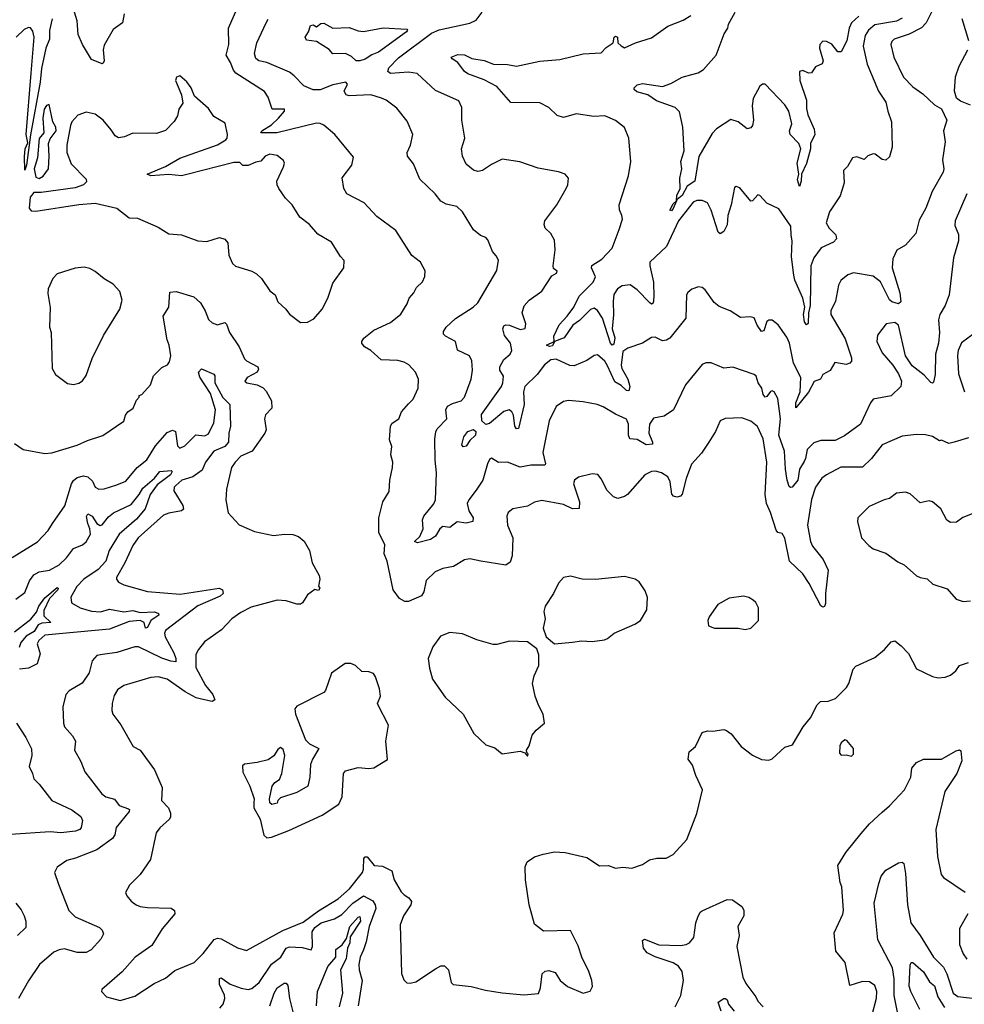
# Model space of a CAD drawing. Extents: x 1245515 to 1420776, y 606314 to 671314.
# Tile 131 of 256: x 1320926 to 1326171, y 617953 to 623423. Entities that reach past the tile are written whole.
import ezdxf

# ---------------------------------------------------------------- set-up
doc = ezdxf.new("R2010")
doc.units = 0

msp = doc.modelspace()

# ---------------------------------------------------------------- linework, layer by layer
at = {"layer": '0CON10XD'}
for points in [[(1326195, 621100), (1326115, 621076), (1326085, 621068.8), (1326045, 621086.7), (1326033, 621083), (1325995, 621106.7), (1325955.8, 621115.8), (1325905, 621118.5), (1325825, 621108.5), (1325715, 621061.9), (1325655.3, 620984.7), (1325605, 620937.1), (1325485, 620936.2), (1325405, 620894.6), (1325380, 620875), (1325344.5, 620825), (1325322.1, 620757.9), (1325300.3, 620615), (1325317.2, 620525), (1325327.7, 620497.7), (1325386.5, 620425), (1325415.5, 620365), (1325400, 620235), (1325399.5, 620180.5), (1325395, 620162.5), (1325385, 620160), (1325375, 620167.5), (1325310.2, 620290.2), (1325274.4, 620345), (1325200, 620415), (1325175, 620542.5), (1325158.8, 620568.8), (1325135, 620574.4), (1325126.9, 620586.9), (1325095, 620686), (1325072.5, 620735), (1325064.3, 620785), (1325075.3, 620965), (1325054.1, 621095), (1325022.3, 621162.3), (1324985, 621192.9), (1324935, 621211.8), (1324842.7, 621207.3), (1324816.2, 621195), (1324790, 621135), (1324752.9, 621075), (1324711.1, 621015), (1324656.2, 620953.8), (1324625.9, 620874.1), (1324603.8, 620786.2), (1324594.5, 620775.5), (1324575, 620770.6), (1324556.4, 620776.4), (1324547.8, 620787.8), (1324538.2, 620855), (1324525, 620882.9), (1324490, 620905), (1324455.8, 620914.2), (1324435, 620912.5), (1324396.2, 620895), (1324300.8, 620785), (1324285, 620774.4), (1324246.4, 620763.6), (1324223.1, 620773.1), (1324188, 620808), (1324155, 620872.5), (1324136.1, 620896.1), (1324105, 620900), (1324028.3, 620881.7), (1324006.7, 620865), (1324001.2, 620845), (1324034.2, 620745), (1324033, 620707), (1323995, 620706), (1323945, 620730), (1323825, 620752.5), (1323785, 620741.9), (1323745, 620720.5), (1323664.4, 620705.6), (1323638.8, 620685), (1323631.4, 620665), (1323634.3, 620615), (1323664.4, 620545), (1323661.2, 620445), (1323650.2, 620409.8), (1323625, 620393.1), (1323486, 620414), (1323425, 620427.5), (1323395, 620422), (1323335, 620385.8), (1323275, 620374.2), (1323233.3, 620355), (1323182.5, 620307.5), (1323170.6, 620245), (1323157.7, 620222.3), (1323085, 620191.1), (1323065, 620191.1), (1323035, 620206.9), (1323000.6, 620255), (1322966.9, 620415), (1322950.3, 620455), (1322952.9, 620505), (1322919.4, 620575), (1322920.6, 620655), (1322942.9, 620745), (1322978.3, 620801.7), (1322982, 620865), (1322996.7, 620935), (1322998.8, 620965), (1322986, 621005), (1322991.7, 621051.7), (1322979.1, 621089.1), (1322984.4, 621165), (1322995, 621181.2), (1323031.2, 621205), (1323045.6, 621245), (1323085, 621288.1), (1323110, 621315), (1323138.6, 621375), (1323141.4, 621425), (1323124, 621465), (1323086, 621506), (1323060.6, 621520.6), (1323025, 621529.1), (1322932.9, 621532.9), (1322876.2, 621585), (1322840, 621605), (1322826, 621625), (1322826.2, 621635), (1322837.3, 621652.7), (1322892.9, 621697.1), (1322985, 621741.1), (1323042.4, 621787.6), (1323078, 621845), (1323088.8, 621875), (1323113.8, 621905), (1323128.8, 621935), (1323162.7, 621967.3), (1323176.1, 621996.1), (1323177.3, 622027.3), (1323151.2, 622075), (1323103.2, 622113.2), (1323015, 622252), (1322909.6, 622329.6), (1322838.9, 622405), (1322743.2, 622455), (1322725.3, 622484.7), (1322717.1, 622545), (1322769.5, 622615), (1322778.9, 622658.9), (1322676, 622785), (1322615, 622836), (1322595, 622845.8), (1322575, 622847.1), (1322353.3, 622793.3), (1322264.3, 622794.3), (1322270.6, 622805), (1322325, 622839.2), (1322362.8, 622875), (1322396.5, 622915), (1322396, 622925), (1322328.8, 622925), (1322305, 622992), (1322285, 623022.9), (1322125.9, 623125.9), (1322112.6, 623142.6), (1322097.3, 623185), (1322072.2, 623225), (1322087.7, 623285), (1322085.3, 623374.7), (1322105, 623418.6), (1322142.2, 623505)], [(1321506.7, 623455), (1321496.2, 623405), (1321445, 623368), (1321395, 623281.2), (1321389.5, 623255), (1321395.8, 623195), (1321389.3, 623180.7), (1321385, 623177.5), (1321325, 623202), (1321274.6, 623284.6), (1321250.9, 623340.9), (1321245.4, 623415.4), (1321230.9, 623465)], [(1325185, 621660), (1325137.1, 621727.1), (1325105, 621752.9), (1325085, 621752.9), (1325075, 621745.8), (1325058.2, 621695), (1325045, 621690.5), (1325020.4, 621725), (1325005, 621765.6), (1324982.6, 621772.6), (1324928.5, 621768.5), (1324870, 621805), (1324810.2, 621830.2), (1324782.4, 621852.4), (1324732.6, 621922.6), (1324715, 621935.8), (1324695, 621938), (1324657.5, 621925), (1324635, 621907.5), (1324628.8, 621895), (1324624, 621765), (1324535, 621654.4), (1324516.9, 621643.1), (1324495, 621639.4), (1324455, 621660), (1324435, 621657.5), (1324383.8, 621625), (1324302.7, 621597.3), (1324275, 621580), (1324265.5, 621504.5), (1324270.1, 621485), (1324303.3, 621425), (1324313.1, 621385), (1324308.7, 621361.3), (1324295, 621362.5), (1324265, 621391.5), (1324230.8, 621410.8), (1324189.4, 621500.6), (1324174.7, 621525), (1324135, 621560.5), (1324115, 621558.1), (1324075, 621530), (1324005, 621500), (1323981.5, 621501.5), (1323905, 621536.4), (1323875, 621532.7), (1323839.6, 621505), (1323798.8, 621451.2), (1323730.9, 621385), (1323723.5, 621355), (1323726.8, 621285), (1323695, 621151.9), (1323685, 621150), (1323675, 621164.5), (1323668.3, 621225), (1323657.8, 621245), (1323644.4, 621255.6), (1323615, 621246.8), (1323535, 621180), (1323515, 621173.2), (1323491.8, 621195), (1323490.1, 621229.9), (1323601.3, 621385), (1323609.3, 621405), (1323611.9, 621441.9), (1323591.9, 621475), (1323592.5, 621495), (1323614.2, 621535), (1323648.8, 621565), (1323659.2, 621585), (1323652, 621625), (1323618.8, 621668.8), (1323608.1, 621705), (1323615, 621721.2), (1323625, 621727.5), (1323645, 621725.5), (1323705, 621701.8), (1323731.9, 621708.1), (1323735.9, 621734.1), (1323715.8, 621795), (1323727.6, 621832.4), (1323755.8, 621865), (1323824.7, 621915.3), (1323880, 622000), (1323906.9, 622015), (1323910.8, 622025), (1323890.8, 622040.8), (1323887.5, 622055), (1323899.5, 622145), (1323895, 622197.5), (1323875.8, 622235), (1323843.8, 622265), (1323837.5, 622285), (1323842.5, 622305), (1323909.4, 622395), (1323960, 622485), (1323970, 622505), (1323973, 622543), (1323954.1, 622564.1), (1323917.9, 622577.9), (1323805, 622598.1), (1323702.7, 622632.7), (1323605, 622648), (1323545, 622618.1), (1323496, 622585), (1323469.3, 622579.3), (1323445, 622586.7), (1323405, 622619.2), (1323384.4, 622665), (1323379.2, 622705), (1323398.6, 622765), (1323380.8, 622865), (1323380.8, 622935), (1323365, 622972), (1323235, 623029.6), (1323133, 623123), (1323085, 623131.2), (1322985, 623124.3), (1322970, 623135), (1322976.4, 623155), (1323029.5, 623210.5), (1323211.8, 623348.2), (1323255, 623366.7), (1323425, 623403.3), (1323460.2, 623419.8), (1323494.3, 623465)], [(1325825, 623431.8), (1325795, 623413.9), (1325675, 623393.7), (1325638.9, 623365), (1325620.9, 623335), (1325609.1, 623275), (1325631.8, 623175), (1325694.6, 623025), (1325735.5, 622965), (1325745.4, 622915), (1325766.9, 622855), (1325770, 622715), (1325755, 622660), (1325735, 622642), (1325715, 622646), (1325675.5, 622675.5), (1325665, 622677.1), (1325635, 622665.8), (1325615, 622646.2), (1325575, 622660), (1325550, 622655), (1325523.1, 622606.9), (1325500.8, 622585), (1325504.2, 622515.8), (1325497.5, 622497.5), (1325481.2, 622445), (1325423.3, 622355), (1325404.4, 622295), (1325420, 622265), (1325458.2, 622228.2), (1325461.4, 622205), (1325445, 622187.6), (1325375.3, 622154.7), (1325335, 622098.9), (1325319.5, 622055), (1325314.7, 621835.3), (1325306.1, 621793.9), (1325304.6, 621735.4), (1325295, 621727.7), (1325282.9, 621745), (1325278.3, 621785), (1325286.1, 621825), (1325275.2, 621875), (1325230.5, 621975), (1325224.4, 622004.4), (1325210.9, 622105), (1325216, 622195), (1325208.8, 622225), (1325207.5, 622275), (1325141.2, 622371.2), (1325075, 622404.3), (1325035, 622446.2), (1325025, 622450), (1324995, 622416.7), (1324985, 622413.8), (1324925, 622488), (1324905, 622496), (1324895, 622490), (1324877.1, 622395), (1324858.1, 622335), (1324855, 622282.5), (1324835, 622246.7), (1324815, 622233.3), (1324805, 622242.5), (1324765.6, 622365), (1324744.7, 622404.7), (1324715, 622418.2), (1324685, 622417.7), (1324665, 622408.2), (1324584.8, 622305), (1324516.7, 622163.3), (1324425.6, 622075), (1324424.7, 622055), (1324445.2, 621965), (1324447.5, 621882.5), (1324442.7, 621847.3), (1324435, 621842.5), (1324425, 621850), (1324355, 621922.2), (1324315, 621950), (1324271.2, 621945), (1324245, 621927.1), (1324225, 621896), (1324222.2, 621857.8), (1324223.8, 621783.8), (1324215.2, 621705), (1324230.6, 621655), (1324225, 621620), (1324215, 621614.7), (1324206.7, 621626.7), (1324162.7, 621765), (1324135, 621807), (1324115, 621821), (1324095, 621811.9), (1324035, 621752.3), (1323997.2, 621725), (1323949.2, 621655), (1323895.5, 621634.5), (1323885, 621611.2), (1323867.1, 621607.1), (1323852, 621615), (1323893.3, 621635), (1323891.5, 621665), (1323921.6, 621728.4), (1323965.7, 621775), (1324002.2, 621825), (1324033, 621887), (1324110.7, 621965), (1324123.1, 621995), (1324101.4, 622045), (1324102.1, 622057.9), (1324158.3, 622091.7), (1324215, 622154.4), (1324255, 622258), (1324272.2, 622315), (1324270, 622335), (1324255.7, 622365.7), (1324254.4, 622395), (1324306.5, 622555), (1324318.5, 622635), (1324308.5, 622765), (1324284.6, 622824.6), (1324235, 622862.5), (1324175, 622888.2), (1324114.6, 622884.6), (1324015, 622900.6), (1323945, 622879.5), (1323911.3, 622891.3), (1323865, 622935.5), (1323815, 622961.2), (1323653.2, 622963.2), (1323575, 623051.2), (1323505, 623088.7), (1323415, 623122.1), (1323395.7, 623135), (1323358, 623185), (1323326.7, 623205), (1323322.5, 623215), (1323359.7, 623229.7), (1323395, 623227.3), (1323437.3, 623207.3), (1323506, 623196), (1323556.2, 623175), (1323635, 623173.7), (1323685, 623164.2), (1323815, 623191.9), (1323925, 623201.8), (1324055, 623233.5), (1324155, 623238), (1324182.2, 623267.8), (1324221.4, 623295), (1324226.2, 623325), (1324235, 623332), (1324245.6, 623325), (1324248, 623295), (1324265, 623277.1), (1324285, 623267.1), (1324345, 623294.4), (1324435, 623321.1), (1324525, 623387.5), (1324609.8, 623420.2), (1324653.2, 623446.8)], [(1325585, 623443.1), (1325544.8, 623405.2), (1325531.6, 623375), (1325518.4, 623305), (1325486.6, 623243.4), (1325468.8, 623245), (1325435, 623287.5), (1325405, 623302), (1325385, 623303.3), (1325368.8, 623285), (1325367.1, 623265), (1325388.1, 623195), (1325381.7, 623178.3), (1325345, 623160), (1325321.7, 623128.3), (1325305, 623126.2), (1325275, 623140.8), (1325256.7, 623135), (1325258.5, 623085), (1325294.6, 622975), (1325295, 622930), (1325301.8, 622895), (1325336.5, 622815), (1325340.4, 622785), (1325317.6, 622735), (1325316.2, 622705), (1325295.3, 622624.7), (1325267.1, 622565), (1325265.5, 622525.5), (1325255, 622496.2), (1325245, 622532.5), (1325251.5, 622565), (1325243, 622625), (1325262.4, 622705), (1325252.2, 622735), (1325203.3, 622785), (1325200.8, 622805), (1325212.4, 622845), (1325197, 622915), (1325175, 622949.6), (1325065, 623063.8), (1325051.2, 623065), (1325035, 623053.3), (1324998.2, 622985), (1324992.8, 622945), (1325000.8, 622865), (1324995, 622835.8), (1324985, 622821.5), (1324965, 622815.8), (1324915, 622855.4), (1324875, 622867.5), (1324795, 622816.2), (1324770.8, 622790.8), (1324697.2, 622662.8), (1324675.5, 622525), (1324632.9, 622497.1), (1324605, 622446.1), (1324576.6, 622423.4), (1324573.7, 622416.7), (1324555, 622373.5), (1324545, 622360), (1324536.2, 622365), (1324555, 622400), (1324573.7, 622416.7), (1324573.9, 622446.1), (1324592.9, 622485), (1324592.3, 622542.3), (1324602, 622595), (1324596.7, 622635), (1324615.6, 622695), (1324608.6, 622825), (1324590.5, 622910.5), (1324565.4, 622935.4), (1324461.4, 622971.4), (1324414.6, 623004.6), (1324352.2, 623022.2), (1324338.6, 623035), (1324338.1, 623045), (1324355, 623060.4), (1324385, 623067.5), (1324495, 623051.2), (1324541.7, 623068.3), (1324605, 623104.2), (1324657.3, 623117.3), (1324693.1, 623126.9), (1324723.2, 623146.8), (1324793.6, 623226.4), (1324838, 623345), (1324858.8, 623375), (1324862.3, 623397.7), (1324898.1, 623465)], [(1325988.8, 623465), (1325959.6, 623405), (1325932.9, 623377.1), (1325865, 623342.6), (1325781.4, 623315), (1325768, 623302), (1325763.5, 623285), (1325779.6, 623215), (1325832.9, 623102.9), (1325885, 623048.9), (1325941.5, 623011.5), (1326005, 622950), (1326045, 622926.7), (1326074, 622865), (1326055.5, 622805), (1326065.5, 622745), (1326050, 622645), (1326057.7, 622595), (1326053.8, 622575), (1325991.7, 622468.3), (1325958, 622375), (1325920.5, 622309.5), (1325902, 622235), (1325845, 622170), (1325796.8, 622143.2), (1325773.3, 622095), (1325769.5, 622045), (1325812.9, 621905), (1325818, 621855), (1325805.5, 621844.5), (1325769.4, 621855), (1325755, 621865.6), (1325736.9, 621903.1), (1325705, 621966.5), (1325665, 621998), (1325555, 622015.8), (1325524.3, 622005.7), (1325485, 621974), (1325472.2, 621947.8), (1325455, 621860), (1325430, 621805), (1325430.6, 621785), (1325509.4, 621649.4), (1325543.8, 621545), (1325544.5, 621525), (1325536, 621514), (1325515, 621507.5), (1325452.5, 621517.5), (1325425.5, 621474.5), (1325385, 621450.9), (1325372.7, 621425), (1325338, 621412), (1325305.9, 621354.1), (1325235, 621267.5), (1325235.4, 621295), (1325259.4, 621355), (1325262.4, 621435), (1325223.2, 621515), (1325201.1, 621625), (1325185, 621660)], [(1321107.2, 623427.2), (1321092.5, 623362.5), (1321091.6, 623315), (1321071.4, 623265), (1321047.7, 623152.3), (1321039.2, 623075), (1320986.3, 622783.7), (1320964.3, 622615), (1320955, 622587.5), (1320952.7, 622662.7), (1320956.4, 622705), (1320970.8, 622739.2), (1320962.6, 622785), (1320990, 623125)], [(1324423.6, 621176.4), (1324418.5, 621125), (1324440, 621075), (1324439.2, 621065), (1324405, 621061.8), (1324355, 621090.8), (1324314.5, 621094.5), (1324305.6, 621115), (1324306.5, 621175), (1324295, 621204), (1324235, 621230.5), (1324165, 621272.5), (1324133.3, 621285), (1324055, 621300.4), (1323973, 621307), (1323945, 621302.5), (1323905, 621274), (1323865.7, 621195), (1323830.8, 621019.2), (1323845.6, 620955), (1323842.5, 620947.5), (1323765, 620947.5), (1323705, 620937.3), (1323635, 620965.4), (1323585, 620962.3), (1323545, 620987.5), (1323535, 620980), (1323523.9, 620956.1), (1323498.2, 620865), (1323460.9, 620809.1), (1323420, 620755), (1323411.5, 620735), (1323420, 620695), (1323444.1, 620655), (1323441.9, 620635), (1323405, 620626.8), (1323355, 620633.3), (1323315, 620601.8), (1323275, 620608.2), (1323259.1, 620595), (1323235, 620554.4), (1323208, 620535), (1323135, 620515.8), (1323117.5, 620525), (1323147.8, 620552.2), (1323165.8, 620594.2), (1323163.5, 620645), (1323170.4, 620665), (1323225, 620733.5), (1323234.1, 620755), (1323241.2, 620905), (1323232.7, 620975), (1323230.8, 621095), (1323236.7, 621133.3), (1323245, 621149.4), (1323298.1, 621205), (1323292.1, 621255), (1323302.1, 621275), (1323329.2, 621290.8), (1323377.5, 621305), (1323396.5, 621325), (1323433.6, 621425), (1323441.1, 621475), (1323437.3, 621527.3), (1323424, 621555), (1323356.9, 621586.9), (1323346, 621635), (1323290, 621665), (1323280, 621675), (1323278.8, 621691.2), (1323294.3, 621715), (1323345, 621763.3), (1323443.8, 621826.2), (1323470.3, 621849.7), (1323575, 622030), (1323583.9, 622086.1), (1323571.7, 622111.7), (1323550.8, 622135), (1323525, 622200), (1323515, 622213.3), (1323485, 622223.3), (1323445, 622256.2), (1323385, 622356.2), (1323352.5, 622385), (1323295, 622398.1), (1323265, 622414.4), (1323232.9, 622455), (1323147.4, 622537.4), (1323112.2, 622622.2), (1323079.5, 622665), (1323078.1, 622685), (1323095.5, 622725), (1323108.6, 622785), (1323078.3, 622858.3), (1323020.9, 622930.9), (1322961.2, 622975), (1322935, 622987.5), (1322875, 623005.6), (1322755, 622999.4), (1322738.8, 623005), (1322728.1, 623025), (1322745.8, 623065), (1322737.5, 623075), (1322665, 623061.1), (1322595, 623032.9), (1322555, 623032.5), (1322503.6, 623055), (1322451.1, 623111.1), (1322425, 623130.5), (1322299.2, 623185), (1322253.8, 623193.8), (1322236.7, 623206.7), (1322229.5, 623235), (1322242.5, 623295), (1322294.3, 623405.7), (1322306.7, 623425)], [(1322815, 623194.1), (1322794, 623195), (1322768.3, 623218.3), (1322735, 623234.4), (1322665, 623232.5), (1322645, 623257.8), (1322575, 623301.1), (1322518.3, 623308.3), (1322511.4, 623325), (1322529.6, 623355), (1322540.5, 623389.5), (1322555, 623393.2), (1322575, 623383.8), (1322598.8, 623401.2), (1322615, 623402.7), (1322665, 623374.7), (1322755, 623380), (1322805, 623361.3), (1322835, 623357.7), (1322945, 623376.9), (1323075, 623369.2), (1323079.2, 623365), (1323074.2, 623355), (1322918.1, 623241.9), (1322882.1, 623227.9), (1322845, 623203.3), (1322815, 623194.1)], [(1326195.2, 623304.8), (1326158.3, 623428.3)], [(1320990, 623125), (1321006.3, 623325), (1320999.8, 623359.8), (1320987.1, 623377.1), (1320975, 623379.6), (1320951.7, 623368.3), (1320906.9, 623325)], [(1326205, 622948.5), (1326149.3, 622969.3), (1326127.3, 622987.3), (1326116.9, 623025), (1326121.9, 623105), (1326142.7, 623165), (1326190.6, 623255)], [(1322485, 621741.2), (1322525, 621743.3), (1322559.3, 621760.7), (1322606.2, 621815), (1322638, 621875), (1322665, 621960), (1322726, 622045), (1322727.5, 622085), (1322707, 622107), (1322657.7, 622187.7), (1322580.9, 622230.9), (1322536.2, 622285), (1322480.8, 622325), (1322439.4, 622395), (1322401.7, 622431.7), (1322365.4, 622485), (1322355.4, 622505), (1322354.6, 622525), (1322391.4, 622605), (1322395.7, 622625), (1322390.3, 622640.3), (1322355, 622668), (1322315, 622675.6), (1322288.8, 622665), (1322265, 622637.5), (1322237.9, 622632.1), (1322195, 622612), (1322165, 622613.3), (1322149.2, 622629.2), (1322115, 622628.9), (1321855, 622562.5), (1321825, 622555.6), (1321755, 622561.9), (1321655, 622555.7), (1321634, 622565), (1321735, 622607.7), (1321815, 622654.3), (1322025, 622727), (1322070, 622755), (1322078.2, 622765), (1322079.4, 622785), (1322067.3, 622847.3), (1322003.8, 622885), (1321975, 622928.8), (1321897.7, 622997.7), (1321878.8, 623045), (1321855, 623076.7), (1321815, 623110), (1321797, 623103), (1321792, 623085), (1321824, 623005), (1321831.7, 622958.3), (1321810, 622925), (1321801.7, 622888.3), (1321783.6, 622856.4), (1321735, 622807.5), (1321685, 622790), (1321555, 622792), (1321508.5, 622771.5), (1321475, 622765.7), (1321456.6, 622776.6), (1321435, 622811.2), (1321390, 622865), (1321345, 622897.8), (1321295, 622909.2), (1321248.3, 622891.7), (1321216.7, 622855), (1321208.8, 622835), (1321187.5, 622725), (1321187.1, 622685), (1321211.3, 622621.3), (1321295, 622536.7), (1321297.7, 622522.3), (1321281.2, 622505), (1321235, 622487.8), (1321045, 622461.8), (1321005, 622461.9), (1320985, 622436.5), (1320978.5, 622375), (1320990.8, 622360.8), (1321015, 622358.9), (1321255, 622396.3), (1321345, 622402.7), (1321465, 622375.5), (1321535, 622322), (1321580, 622320), (1321695, 622270), (1321755, 622233.1), (1321825, 622227.1), (1321915, 622194.2), (1321965, 622190), (1322035, 622212.5), (1322065, 622204), (1322082.4, 622182.4), (1322086.9, 622115), (1322107.9, 622067.9), (1322125, 622054.3), (1322215, 622025.8), (1322240.3, 622010.3), (1322268.8, 621985), (1322315, 621916.2), (1322343.8, 621895), (1322360, 621855), (1322404, 621815), (1322425, 621786.2), (1322485, 621741.2)], [(1321035, 622541.1), (1321056.7, 622553.3), (1321085.4, 622595), (1321090.4, 622665), (1321085.4, 622735), (1321095, 622760.8), (1321128.9, 622805), (1321126.9, 622825), (1321109.7, 622855), (1321090.7, 622950.7), (1321075, 622945.6), (1321062.3, 622925), (1321055.4, 622875.4), (1321060, 622795), (1321035, 622762.5), (1321025.3, 622655), (1321006.2, 622595), (1321015, 622547.8), (1321035, 622541.1)], [(1326184.3, 622455.7), (1326120.4, 622305), (1326118.7, 622278.7), (1326138.7, 622228.7), (1326138.5, 622195), (1326110.7, 622099.3), (1326086.7, 621895), (1326065.4, 621834.6), (1326035.4, 621784.6), (1326028.2, 621755), (1326032.3, 621685), (1326026.8, 621625), (1326011.5, 621565), (1326008.7, 621451.3), (1326000.7, 621409.3), (1325995, 621403.3), (1325985, 621406.7), (1325947.3, 621447.3), (1325880.7, 621500.7), (1325843.8, 621555), (1325805, 621726.7), (1325785, 621740.9), (1325736.4, 621733.6), (1325689.8, 621670.2), (1325684.6, 621635), (1325715, 621571.9), (1325773.8, 621503.8), (1325805.6, 621455), (1325822.7, 621415), (1325817.9, 621385), (1325765, 621334.1), (1325665, 621314.2), (1325650, 621295), (1325594.1, 621175), (1325505, 621110.4), (1325454.6, 621085.4), (1325375, 621085.5), (1325335, 621072.5), (1325297.5, 621035), (1325289.6, 620985), (1325281.5, 620968.5), (1325256.2, 620925), (1325246.6, 620865), (1325215, 620825.5), (1325205, 620823.3), (1325199.3, 620829.3), (1325187.1, 620865), (1325177.5, 620925), (1325172.8, 621025), (1325140.7, 621115), (1325150.2, 621205), (1325135, 621318.8), (1325115.7, 621355), (1325105, 621360.8), (1325095, 621358.1), (1325075, 621329.2), (1325065, 621325.6), (1325055, 621340), (1325046.6, 621375), (1325026, 621405), (1325015, 621442.5), (1325005, 621451.9), (1324885, 621491.9), (1324835, 621487.8), (1324765, 621515.7), (1324735, 621515.7), (1324715, 621507.5), (1324623.8, 621395), (1324556.2, 621255), (1324505, 621220), (1324445, 621208.6), (1324423.6, 621176.4)], [(1321225, 621396), (1321255, 621404.3), (1321275, 621416.2), (1321295, 621446.2), (1321329.3, 621540.7), (1321390.9, 621669.1), (1321481.9, 621815), (1321495.6, 621865), (1321482.8, 621912.8), (1321445, 621952.9), (1321395, 621982.5), (1321345, 622024.2), (1321315, 622040.8), (1321285, 622048), (1321235, 622042), (1321135, 622011.2), (1321110, 621985), (1321085, 621926.7), (1321082.5, 621902.5), (1321096.1, 621823.9), (1321092.5, 621715), (1321101.2, 621685), (1321106, 621485), (1321125, 621451.2), (1321191.7, 621401.7), (1321225, 621396)], [(1320898.3, 621068.3), (1320945, 621035.8), (1321065, 621012), (1321105, 621016), (1321245, 621058.8), (1321302.5, 621085), (1321387, 621113), (1321505, 621193.3), (1321513.3, 621225), (1321527.5, 621245), (1321556.7, 621265), (1321575, 621310), (1321590, 621325), (1321590, 621335), (1321605, 621340), (1321653.3, 621395), (1321670, 621445), (1321715, 621491.2), (1321746.7, 621505), (1321757.7, 621522.3), (1321766, 621555), (1321756, 621615), (1321744.2, 621645), (1321723.5, 621775), (1321753.5, 621825), (1321760, 621910), (1321795, 621912.5), (1321892.8, 621882.8), (1321929.8, 621849.8), (1321955.4, 621805), (1321975, 621758), (1321995, 621739.4), (1322025, 621728.1), (1322065, 621740), (1322075, 621731.2), (1322091.9, 621685), (1322145.5, 621605), (1322175, 621539.2), (1322185, 621528.1), (1322248, 621495), (1322251.7, 621481.7), (1322244.4, 621465.6), (1322188.8, 621435), (1322176.2, 621415), (1322187.5, 621405), (1322245, 621393.5), (1322277.9, 621377.9), (1322295, 621359.2), (1322323.5, 621305), (1322325.7, 621265), (1322291.7, 621228.3), (1322286, 621205), (1322294.3, 621145), (1322288, 621125), (1322217.5, 621025), (1322155, 620997.5), (1322122, 620965), (1322102, 620935), (1322074.2, 620815), (1322070.8, 620755), (1322083.2, 620683.2), (1322145, 620616.2), (1322229.4, 620579.4), (1322335, 620557.5), (1322395.6, 620564.4), (1322442.1, 620562.1), (1322475, 620552.5), (1322505, 620525.8), (1322535, 620474), (1322550, 620405), (1322589.1, 620335), (1322593.3, 620315), (1322586.2, 620276.2), (1322592.5, 620265), (1322585, 620252.5), (1322565, 620257.5), (1322525, 620227.5), (1322497.1, 620182.9), (1322485, 620175.8), (1322465, 620175.6), (1322405, 620194), (1322355, 620197.8), (1322210.8, 620159.2), (1322155, 620130.4), (1322105, 620094.5), (1322046.7, 620033.3), (1321953.1, 619966.9), (1321918.5, 619925), (1321904.1, 619895.9), (1321903.6, 619825), (1321957.2, 619725), (1321998.8, 619675), (1322008.9, 619645), (1321995, 619634.5), (1321935, 619648.9), (1321906.4, 619656.4), (1321845, 619688.5), (1321745, 619758.5), (1321695, 619772.5), (1321655, 619767.9), (1321505.3, 619724.7), (1321469.5, 619700.5), (1321451.2, 619668.8), (1321439.4, 619625), (1321437.5, 619585), (1321444, 619565), (1321487.1, 619505), (1321555.7, 619385.7), (1321595.8, 619365), (1321675.4, 619255), (1321717.5, 619157.5), (1321713.3, 619085), (1321753.3, 619045), (1321763.9, 619015), (1321764.4, 618995.6), (1321757.6, 618982.4), (1321705, 618934), (1321684.2, 618905), (1321653, 618757), (1321596, 618675), (1321536.2, 618615), (1321513.8, 618575), (1321521.2, 618555), (1321545, 618526.2), (1321573.3, 618505), (1321595, 618497.5), (1321635, 618490.8), (1321766.9, 618486.9), (1321786.7, 618475), (1321788, 618455), (1321717.6, 618372.4), (1321659.7, 618280.3), (1321568.1, 618215), (1321495, 618132.9), (1321382.5, 618035), (1321380, 618025), (1321407.5, 617995), (1321485, 617974.4), (1321565, 617998.2), (1321672, 618068), (1321735, 618098.1), (1321788.1, 618141.9), (1321895, 618185.8), (1321945, 618235.8), (1322006.7, 618313.3), (1322025, 618320.5), (1322045, 618317.5), (1322135, 618267.1), (1322185, 618251.5), (1322387.3, 618362.7), (1322500.5, 618409.5), (1322585, 618472.2), (1322695, 618538.4), (1322757.3, 618595), (1322828.9, 618685), (1322835.3, 618704.7), (1322837.2, 618762.8), (1322845, 618772.9), (1322855, 618773.3), (1322894.8, 618724.8), (1322940.7, 618720.7), (1322992.5, 618695), (1323005.5, 618645), (1323045, 618578), (1323060.5, 618560.5), (1323086.7, 618545), (1323101.2, 618525), (1323097.5, 618505), (1323056.4, 618445), (1323039.1, 618395), (1323042.5, 618262.5), (1323046.4, 618125), (1323059.4, 618089.4), (1323075, 618072.5), (1323095, 618070), (1323125, 618078.6), (1323235, 618151.2), (1323265, 618166.2), (1323285, 618166.7), (1323307.5, 618145), (1323321.4, 618075), (1323332.7, 618062.7), (1323432.4, 618052.4), (1323511.7, 618031.7), (1323605, 618016.5), (1323725, 618005.6), (1323807.2, 618012.8), (1323818.7, 618045), (1323828, 618122), (1323843.2, 618136.8), (1323865, 618140.6), (1323899.8, 618129.8), (1323927.9, 618085), (1323967.1, 618052.9), (1324055, 618014.5), (1324093.9, 618026.1), (1324106.9, 618053.1), (1324102.3, 618085), (1324086.6, 618135), (1324047.2, 618215), (1324027.8, 618277.8)], [(1326225, 621679.4), (1326155, 621627.1), (1326137.1, 621585), (1326132.7, 621557.3), (1326138.5, 621455), (1326172.1, 621355)], [(1320885, 620436), (1321025, 620523.1), (1321085, 620585.8), (1321108.5, 620625), (1321177.7, 620722.3), (1321213.9, 620845), (1321225, 620863.1), (1321245, 620878.9), (1321280.7, 620889.3), (1321303.8, 620883.8), (1321329.7, 620859.7), (1321345, 620825.8), (1321365.5, 620815.5), (1321395, 620817.3), (1321465, 620838.5), (1321515, 620858.5), (1321577.9, 620935), (1321632.6, 620977.4), (1321679.6, 621055), (1321745, 621128.9), (1321775, 621141.9), (1321792, 621135), (1321802.1, 621055), (1321815, 621042.7), (1321842.5, 621055), (1321905, 621116.5), (1321955, 621111.9), (1321975, 621122.4), (1322005, 621182.7), (1322012.9, 621255), (1321985.4, 621345.4), (1321927.2, 621437.2), (1321919.7, 621465), (1321935, 621482.9), (1322003.7, 621453.7), (1322009.3, 621445), (1322009.7, 621405), (1322055, 621324.6), (1322092.1, 621285), (1322097.6, 621165), (1322086.9, 621125), (1322084.8, 621075), (1322065, 621051.6), (1322003.9, 621025), (1321957.3, 620965), (1321939.8, 620920.2), (1321887.1, 620882.9), (1321827.1, 620865), (1321792.5, 620835), (1321784.5, 620825), (1321782.7, 620805), (1321831.8, 620725), (1321835, 620704), (1321825.3, 620694.7), (1321755, 620681.8), (1321725, 620669.6), (1321583.3, 620545), (1321555, 620502.5), (1321510.9, 620405), (1321464.4, 620325), (1321464.3, 620314.3), (1321475, 620298), (1321505, 620284.3), (1321635, 620245.6), (1321817.6, 620232.4), (1322034, 620264), (1322051.5, 620255), (1322056.2, 620235), (1322039.7, 620220.3), (1321915, 620167.6), (1321735, 620030), (1321729.6, 620015), (1321733.8, 619995), (1321781.8, 619905), (1321793.3, 619875), (1321793.9, 619856.1), (1321765, 619858.9), (1321715, 619876.9), (1321585, 619939.1), (1321565, 619938.5), (1321465, 619908.2), (1321386.1, 619896.1), (1321355, 619890), (1321328.3, 619861.7), (1321311.1, 619795), (1321272.7, 619737.3), (1321201.2, 619695), (1321182.5, 619675), (1321165.7, 619605), (1321170, 619515), (1321175.8, 619495), (1321220, 619445), (1321236.2, 619415), (1321230, 619365), (1321265, 619302.5), (1321287.5, 619245), (1321381.8, 619121.8), (1321405, 619106.7), (1321452, 619092), (1321478.2, 619058.2), (1321529.6, 619039.6), (1321535.7, 619035), (1321534.4, 619025), (1321462.5, 618935), (1321453.6, 618895), (1321441.9, 618875), (1321355, 618811.1), (1321236.7, 618765), (1321187.4, 618752.6), (1321133.8, 618715), (1321120, 618685), (1321141.5, 618621.5), (1321200, 618475), (1321235, 618438.9), (1321369.4, 618379.4), (1321384.2, 618365), (1321392.5, 618345), (1321376, 618315), (1321323.2, 618256.8), (1321295, 618240.6), (1321245, 618241.1), (1321175, 618260.9), (1321145, 618256.5), (1321115, 618242.2), (1321035.6, 618175), (1320975, 618084), (1320920, 617985)], [(1323389.2, 621049.2), (1323381.9, 621061.9), (1323391.5, 621105), (1323415, 621134.4), (1323445, 621147), (1323458.1, 621135), (1323456.6, 621115), (1323426.1, 621085), (1323405, 621053.2), (1323389.2, 621049.2)], [(1320905, 620203.8), (1320955, 620240.6), (1320980, 620305), (1321005, 620339.5), (1321033.8, 620355), (1321092.5, 620365), (1321145, 620394.7), (1321186.2, 620433.8), (1321225, 620484.3), (1321275, 620506.5), (1321295, 620523.1), (1321318.6, 620565), (1321316.3, 620593.7), (1321305, 620623.8), (1321297.8, 620662.2), (1321305, 620678.5), (1321328, 620665), (1321355, 620623.9), (1321373.9, 620613.9), (1321385, 620616), (1321419.4, 620660.6), (1321447.2, 620682.8), (1321545, 620729.1), (1321590.2, 620785), (1321609.7, 620820.3), (1321674.6, 620875), (1321705, 620913.2), (1321767.6, 620917.6), (1321773.6, 620913.6), (1321762.9, 620895), (1321690.4, 620839.6), (1321650, 620785), (1321622.6, 620705), (1321575, 620647.5), (1321479.2, 620565), (1321423.1, 620475), (1321404.6, 620415), (1321361.9, 620368.1), (1321283.3, 620315), (1321242.7, 620275), (1321209.6, 620215), (1321213.9, 620183.9), (1321261.2, 620155), (1321325, 620137.5), (1321375, 620133.8), (1321425, 620148.3), (1321503.6, 620133.6), (1321555, 620141.6), (1321595, 620129.5), (1321675, 620133.4), (1321697.7, 620125), (1321698.3, 620115), (1321654.1, 620085.9), (1321635, 620046), (1321625, 620042.9), (1321616.7, 620075), (1321595, 620086), (1321535, 620079), (1321425, 620037.3), (1321065, 620003.1), (1321032.1, 619975), (1321022.5, 619955), (1321039.5, 619899.5), (1321022.5, 619845), (1320975, 619820), (1320925, 619815.6)], [(1326215, 620677.5), (1326162.6, 620657.4), (1326127.6, 620632.4), (1326095, 620630), (1326073.5, 620643.5), (1326041.2, 620705), (1325994.2, 620744.2), (1325975, 620750), (1325925, 620739.2), (1325869.7, 620789.7), (1325845, 620797.8), (1325795, 620791.9), (1325756.2, 620763.8), (1325725, 620756.4), (1325642.2, 620717.8), (1325580, 620655), (1325578, 620635), (1325600.8, 620545), (1325641.4, 620501.4), (1325665, 620484), (1325735, 620460), (1325801.2, 620411.2), (1325836.7, 620395), (1325905, 620333.3), (1325925, 620323.3), (1325965, 620317.5), (1325996.4, 620286.4), (1326075, 620262), (1326125, 620204.2), (1326165, 620190.8)], [(1323895, 619956.2), (1323995, 619964.2), (1324045, 619972), (1324105, 619968), (1324172.3, 619977.7), (1324190, 619985), (1324226.7, 620015), (1324342.5, 620065), (1324373.3, 620085), (1324408.8, 620145), (1324412.3, 620212.3), (1324399.7, 620249.7), (1324365, 620300), (1324344.1, 620314.1), (1324285, 620329.2), (1324123.2, 620313.2), (1324050, 620315), (1323985, 620332), (1323945, 620323.3), (1323917.7, 620292.3), (1323890, 620235), (1323842.9, 620165), (1323836, 620135), (1323843.8, 620095), (1323832.3, 620042.3), (1323850, 619995), (1323895, 619956.2)], [(1320896.9, 620023.1), (1320987.8, 620092.2), (1321018.7, 620131.3), (1321033.2, 620165), (1321065, 620210.6), (1321135, 620267.8), (1321140, 620265), (1321137.9, 620255), (1321092.3, 620207.7), (1321060, 620140), (1321061.2, 620111.2), (1321100, 620075), (1321049.5, 620070.5), (1321028.5, 620061.5), (1321007, 620025), (1320961.8, 619998.2), (1320932.6, 619962.6), (1320923.3, 619935)], [(1324955, 620036), (1324985, 620043.3), (1325028.8, 620085), (1325028.8, 620155), (1325013.3, 620185), (1324998.8, 620198.8), (1324973.9, 620213.9), (1324945, 620221.2), (1324865, 620210), (1324802.5, 620175), (1324753.9, 620106.1), (1324747.5, 620085), (1324750, 620055), (1324783.6, 620043.6), (1324915, 620042), (1324955, 620036)], [(1326165, 620190.8), (1326205, 620194)], [(1323745, 619332.5), (1323750, 619345), (1323741.7, 619351.7), (1323740, 619365), (1323755, 619390), (1323771.7, 619448.3), (1323794.1, 619475.9), (1323840, 619515), (1323833.3, 619565), (1323806.2, 619615), (1323788, 619665), (1323774.2, 619735), (1323782.7, 619777.3), (1323808.8, 619835), (1323808.8, 619895), (1323797.7, 619927.7), (1323745, 619966.2), (1323645, 619970), (1323575, 619951.2), (1323555, 619951.2), (1323465, 619978.1), (1323385, 620011.8), (1323315, 620018.2), (1323262.6, 619997.4), (1323220.6, 619939.4), (1323194.6, 619875), (1323200.9, 619820.9), (1323219.1, 619759.1), (1323289.1, 619659.1), (1323388.8, 619565), (1323447.4, 619457.4), (1323513.9, 619393.9), (1323565, 619378.8), (1323604.2, 619344.2), (1323705, 619360), (1323730, 619350), (1323745, 619332.5)], [(1324027.8, 618277.8), (1323985, 618363.8), (1323835, 618360), (1323785, 618399.2), (1323755, 618506.7), (1323734.7, 618644.7), (1323732.3, 618717.7), (1323744, 618745), (1323785, 618773.3), (1323831.8, 618788.2), (1323895, 618799.6), (1323955, 618796.8), (1324075, 618769.5), (1324145, 618722.5), (1324195, 618724.2), (1324235, 618709.2), (1324275, 618715.6), (1324325, 618709.2), (1324385, 618730), (1324422.5, 618755), (1324464.4, 618765.6), (1324515, 618765.8), (1324555, 618785.8), (1324631.2, 618868.8), (1324685, 619012.5), (1324717.5, 619145), (1324680, 619225), (1324661.7, 619281.7), (1324637.5, 619315), (1324643.9, 619356.1), (1324677.5, 619385), (1324716.1, 619463.9), (1324745, 619473.3), (1324775, 619471.2), (1324835, 619480), (1324850, 619475), (1324875.9, 619455.9), (1324932.5, 619385), (1324995, 619337.5), (1325045, 619313.3), (1325085, 619310), (1325105, 619316.7), (1325175, 619381.2), (1325216.2, 619395), (1325276.7, 619495), (1325316.2, 619545), (1325353.9, 619616.1), (1325372.5, 619635), (1325415, 619637.5), (1325455, 619652.5), (1325516.4, 619713.6), (1325530, 619735), (1325553.8, 619815), (1325568.3, 619831.7), (1325675, 619880), (1325727.5, 619925), (1325765, 619967.5), (1325785, 619972), (1325820, 619945), (1325861.7, 619901.7), (1325906.1, 619816.1), (1325994.1, 619774.1), (1326025, 619766.7), (1326065, 619770), (1326095, 619781.2), (1326123.3, 619805), (1326144.4, 619835.6), (1326195, 619852.9)], [(1322298.2, 618878.2), (1322325, 618881.5), (1322421.4, 618918.6), (1322605, 619003.8), (1322697.5, 619065), (1322716.7, 619105), (1322723.8, 619235), (1322735, 619250), (1322805, 619269.2), (1322865, 619264), (1322892.3, 619267.7), (1322967.5, 619312.5), (1322959.2, 619415), (1322973.6, 619503.6), (1322916.2, 619615), (1322913.3, 619625), (1322928.9, 619665), (1322924.2, 619705), (1322902, 619772), (1322890, 619790), (1322865, 619800), (1322825, 619801.2), (1322790, 619835), (1322765, 619846.7), (1322733, 619847), (1322657, 619793), (1322623.9, 619696.1), (1322614.1, 619685.9), (1322465, 619610.3), (1322453.3, 619595), (1322456.9, 619565), (1322513.2, 619423.2), (1322535, 619399.4), (1322587.5, 619375), (1322551.2, 619315), (1322540, 619285), (1322537.5, 619215), (1322526.2, 619165), (1322465, 619129.2), (1322375, 619100), (1322360, 619085), (1322355, 619070), (1322326.4, 619063.6), (1322315, 619072.5), (1322313.3, 619095), (1322327.5, 619165), (1322343.3, 619185), (1322368, 619202), (1322381.5, 619235), (1322398, 619335), (1322389.5, 619369.5), (1322375, 619380), (1322360.4, 619369.6), (1322337, 619333), (1322305, 619312), (1322245, 619296), (1322175, 619287.5), (1322162.5, 619277.5), (1322165, 619242), (1322203.4, 619165), (1322228.4, 619095), (1322227, 619073), (1322225.7, 619045), (1322261, 618981), (1322282.5, 618892.5), (1322298.2, 618878.2)], [(1320907.8, 619515), (1320960, 619435), (1320991.7, 619371.7), (1320993.6, 619335), (1320978.6, 619275), (1320998, 619235), (1321004.3, 619205), (1321035.3, 619175.3), (1321104.3, 619085), (1321215, 619034.5), (1321265, 618996.7), (1321275.6, 618975), (1321267.8, 618935), (1321260, 618925), (1321236.2, 618915), (1321155, 618906.6), (1321095, 618911.2), (1320875, 618896.2)], [(1325545, 619332.5), (1325556.4, 619343.6), (1325556.2, 619375), (1325519.3, 619419.3), (1325508.3, 619421.7), (1325487.5, 619405), (1325480.5, 619389.5), (1325478.3, 619348.3), (1325486.7, 619336.7), (1325515, 619340), (1325545, 619332.5)], [(1325658.7, 617895), (1325682.7, 617987.3), (1325686.1, 618025), (1325675, 618058.5), (1325645, 618078.5), (1325605, 618079.4), (1325535, 618057.5), (1325508.6, 618185), (1325457.6, 618247.6), (1325448.9, 618351.1), (1325495.8, 618454.2), (1325500, 618475), (1325491.2, 618605), (1325480.7, 618630.7), (1325468.1, 618725), (1325512.6, 618797.4), (1325597.4, 618902.6), (1325643.8, 618956.2), (1325715, 619021.4), (1325755.8, 619055), (1325838.6, 619145), (1325874.4, 619215), (1325880.4, 619265), (1325905, 619296.9), (1325944.1, 619314.1), (1326045, 619314.3), (1326125, 619361.4), (1326145, 619367.1), (1326151.2, 619361.2), (1326157.5, 619305), (1326130, 619235), (1326063.5, 619135), (1326012.5, 618925), (1326021.2, 618775), (1326042.2, 618675), (1326055, 618658.6), (1326175.7, 618575.7)], [(1325818.2, 617815), (1325782.3, 618002.3), (1325781.7, 618095), (1325772.3, 618155), (1325690.6, 618310.6), (1325671.1, 618515), (1325697.1, 618625), (1325710, 618665), (1325735, 618698.8), (1325805, 618738.6), (1325825, 618742.5), (1325835, 618736.2), (1325845, 618680), (1325855.2, 618505), (1325874.1, 618405), (1325925, 618335.7), (1325998.9, 618215), (1326055, 618159.5), (1326073.4, 618123.4), (1326109.2, 618015), (1326135, 617996.2), (1326295, 617978.5)], [(1322037.8, 617932.2), (1322055.4, 617955), (1322065.8, 617985), (1322062.7, 618005), (1322036.5, 618063.5), (1322035, 618095.8), (1322045, 618100.4), (1322095, 618065.5), (1322156.7, 618043.3), (1322195, 618034.7), (1322215, 618041.2), (1322255.6, 618074.4), (1322324.4, 618175.6), (1322376.2, 618215), (1322405, 618265.4), (1322425, 618272.3), (1322495, 618269.5), (1322545, 618256.2), (1322551.5, 618275), (1322550.4, 618355), (1322565, 618380.5), (1322600, 618405), (1322675, 618428.7), (1322715, 618452.5), (1322775, 618514.6), (1322835, 618556.2), (1322887.3, 618527.3), (1322900.4, 618505), (1322902.7, 618485), (1322866.6, 618385), (1322850.3, 618299.7), (1322834.7, 618255), (1322816.9, 618215), (1322810, 618175), (1322810.6, 618145), (1322828.1, 618085), (1322805.2, 617945)], [(1324565, 617940), (1324597.2, 618002.8), (1324611.1, 618085), (1324604.6, 618135), (1324584.5, 618165), (1324555, 618184.1), (1324455, 618217.1), (1324409.4, 618239.4), (1324390, 618265), (1324385, 618307.5), (1324395, 618315.8), (1324475, 618283.8), (1324595, 618280.5), (1324626.7, 618285), (1324645.8, 618295), (1324669.4, 618325), (1324680, 618405), (1324691.8, 618438.2), (1324704.4, 618465), (1324715, 618473.1), (1324855, 618536), (1324883.6, 618533.6), (1324936.4, 618496.4), (1324946.1, 618476.1), (1324946, 618445), (1324914.2, 618385), (1324920, 618335), (1324907.1, 618275), (1324940.9, 618105), (1324958.3, 618068.3), (1325014.3, 617994.3), (1325025, 617970), (1325055, 617940)], [(1320905, 618515.8), (1320935, 618478), (1320950.8, 618445), (1320960, 618415), (1320959.5, 618380.5), (1320913.6, 618336.4)], [(1322574.2, 617945), (1322579.2, 618025), (1322637.1, 618162.9), (1322680.9, 618215), (1322682.4, 618257.6), (1322716.3, 618283.7), (1322741.5, 618318.5), (1322758.8, 618385), (1322805, 618436.7), (1322815, 618440.5), (1322818.4, 618415), (1322761.1, 618328.9), (1322759.2, 618295), (1322746.4, 618265), (1322738.2, 618205), (1322708.1, 618145), (1322719.4, 618015), (1322700.1, 617939.9)], [(1326190.5, 618455), (1326144.2, 618375), (1326144.4, 618285), (1326165, 618233.8), (1326184.7, 618204.7)], [(1325923.8, 617925), (1325874.1, 618024.1), (1325864.6, 618055), (1325869.5, 618170.5), (1325875, 618185.8), (1325885, 618185.6), (1325945, 618132.9), (1325977.5, 618077.5), (1326005.6, 618055.6), (1326023.6, 617995), (1326060.7, 617935)], [(1322315.9, 617945), (1322338.9, 618015), (1322355, 618044.5), (1322395, 618071.4), (1322405, 618070), (1322415, 618057.5), (1322423.6, 617985), (1322443.8, 617905)], [(1324820.5, 617915), (1324804.7, 617965), (1324835, 617984.7), (1324845, 617986.1), (1324855, 617977.7), (1324861.6, 617955), (1324892.9, 617915)]]:
    msp.add_lwpolyline(points, dxfattribs=at)

doc.saveas('drawing.dxf')
